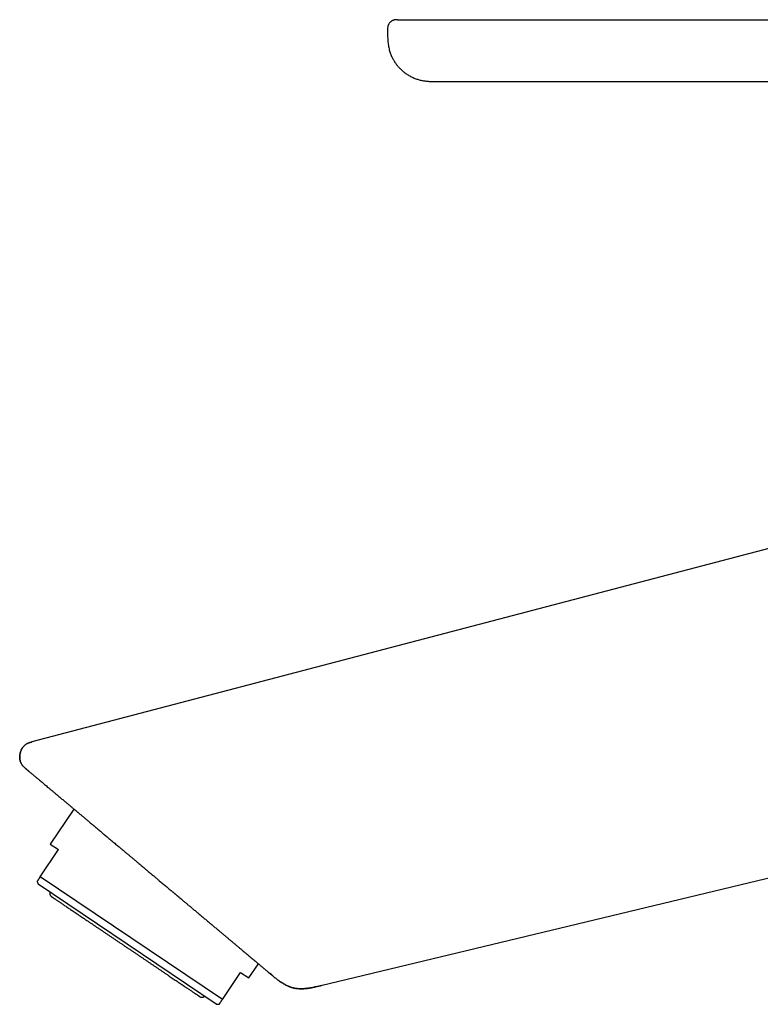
# Model space of a CAD drawing. Header units: millimetres. Extents: x 8 to 586, y 12 to 717.
# Tile 9 of 34: x 55 to 130, y 619 to 717. Entities that reach past the tile are written whole.
import ezdxf

# ---------------------------------------------------------------- set-up
doc = ezdxf.new("R2010")
doc.units = ezdxf.units.MM

msp = doc.modelspace()

# ---------------------------------------------------------------- linework, layer by layer
at = {"color": 7, "linetype": 'Continuous', "lineweight": 30}
for p, q in [((92.295, 716.457), (92.295, 716.257)), ((146.475, 668.705), (56.673, 645.104)), ((56.673, 645.104), (56.696, 645.088)), ((60.878, 638.383), (58.513, 634.877)), ((85.626, 620.694), (157.797, 638.054)), ((57.509, 631.6), (59.342, 634.318)), ((58.513, 634.877), (59.342, 634.318)), ((75.748, 619.298), (57.509, 631.6)), ((57.186, 631.121), (57.313, 630.862)), ((75.137, 618.839), (57.313, 630.862)), ((78.41, 621.456), (79.365, 622.871)), ((75.748, 619.298), (77.581, 622.015)), ((77.581, 622.015), (78.41, 621.456)), ((80.528, 621.895), (80.532, 621.891)), ((80.688, 621.761), (80.528, 621.895)), ((75.137, 618.839), (75.425, 618.819))]:
    msp.add_line(p, q, dxfattribs=at)
for points, knots in [([(93.295, 717.457), (93.285, 717.457), (93.265, 717.457), (93.239, 717.457), (93.216, 717.457), (93.196, 717.456), (93.17, 717.456), (93.136, 717.454), (93.081, 717.45), (93.011, 717.441), (92.926, 717.422), (92.84, 717.394), (92.757, 717.356), (92.679, 717.31), (92.606, 717.256), (92.54, 717.195), (92.481, 717.127), (92.43, 717.055), (92.395, 716.993), (92.372, 716.944), (92.356, 716.905), (92.34, 716.86), (92.324, 716.803), (92.31, 716.734), (92.299, 716.652), (92.294, 716.559), (92.294, 716.492), (92.294, 716.457)], [0, 0, 0, 0, 0.017649, 0.036181, 0.048928, 0.060316, 0.072267, 0.097393, 0.124059, 0.17399, 0.226454, 0.284757, 0.340839, 0.396189, 0.45166, 0.507159, 0.562709, 0.617774, 0.669688, 0.694253, 0.718079, 0.746829, 0.783049, 0.826581, 0.877287, 0.935084, 1, 1, 1, 1]), ([(93.295, 717.457), (93.295, 717.457), (93.296, 717.457), (93.307, 717.457), (93.323, 717.457), (93.347, 717.457), (93.377, 717.457), (93.414, 717.457), (93.458, 717.457), (93.508, 717.457), (93.563, 717.457), (93.622, 717.457), (93.686, 717.457), (93.756, 717.457), (93.832, 717.457), (93.914, 717.457), (94.01, 717.457), (94.123, 717.457), (94.256, 717.457), (94.399, 717.457), (94.551, 717.457), (94.714, 717.457), (94.886, 717.457), (95.075, 717.457), (95.28, 717.457), (95.502, 717.457), (95.734, 717.457), (95.975, 717.457), (96.219, 717.457), (96.463, 717.457), (96.708, 717.457), (96.96, 717.457), (97.221, 717.457), (97.489, 717.457), (97.764, 717.457), (98.024, 717.457), (98.267, 717.457), (98.492, 717.457), (98.72, 717.457), (98.95, 717.457), (99.184, 717.457), (99.42, 717.457), (99.675, 717.457), (99.951, 717.457), (100.246, 717.457), (100.546, 717.457), (100.828, 717.457), (101.091, 717.457), (101.335, 717.457), (101.576, 717.457), (101.849, 717.457), (102.153, 717.457), (102.492, 717.457), (102.832, 717.457), (103.173, 717.457), (103.401, 717.457), (103.516, 717.457)], [0, 0, 0, 0, 0.016396, 0.032799, 0.049219, 0.065665, 0.082148, 0.098677, 0.115262, 0.132565, 0.148162, 0.163724, 0.179258, 0.194773, 0.210277, 0.225777, 0.241283, 0.261669, 0.282077, 0.302526, 0.323034, 0.343622, 0.364306, 0.385298, 0.408376, 0.431359, 0.454273, 0.477144, 0.5, 0.52076, 0.541538, 0.562354, 0.583227, 0.604179, 0.625227, 0.646036, 0.662246, 0.678404, 0.694518, 0.710597, 0.726651, 0.742689, 0.758719, 0.778041, 0.797364, 0.816704, 0.836078, 0.851334, 0.866627, 0.881966, 0.896582, 0.917361, 0.938074, 0.958738, 0.979374, 1, 1, 1, 1]), ([(103.516, 717.457), (105.052, 717.457), (108.122, 717.457), (112.72, 717.457), (117.306, 717.457), (121.879, 717.457), (126.441, 717.457), (130.99, 717.457), (135.402, 717.457), (139.677, 717.457), (143.815, 717.457), (147.944, 717.457), (152.061, 717.457), (156.169, 717.457), (158.904, 717.457), (160.27, 717.457)], [0, 0, 0, 0, 0.081223, 0.162233, 0.24303, 0.323615, 0.403987, 0.484147, 0.564094, 0.637191, 0.71011, 0.782851, 0.855413, 0.927796, 1, 1, 1, 1]), ([(92.295, 716.257), (92.295, 716.168), (92.295, 715.991), (92.299, 715.731), (92.309, 715.478), (92.328, 715.234), (92.357, 714.998), (92.394, 714.771), (92.441, 714.554), (92.496, 714.346), (92.559, 714.149), (92.628, 713.962), (92.702, 713.785), (92.781, 713.62), (92.864, 713.465), (92.948, 713.321), (93.033, 713.187), (93.118, 713.064), (93.202, 712.951), (93.284, 712.847), (93.368, 712.748), (93.453, 712.653), (93.554, 712.546), (93.673, 712.431), (93.81, 712.308), (93.954, 712.19), (94.105, 712.077), (94.262, 711.971), (94.424, 711.87), (94.592, 711.777), (94.766, 711.691), (94.942, 711.613), (95.12, 711.545), (95.297, 711.485), (95.47, 711.435), (95.64, 711.393), (95.806, 711.358), (95.982, 711.328), (96.166, 711.303), (96.36, 711.284), (96.552, 711.27), (96.696, 711.264), (96.792, 711.262), (96.84, 711.26), (96.889, 711.259), (96.939, 711.259), (96.99, 711.258), (97.041, 711.258), (97.091, 711.257), (97.135, 711.257), (97.169, 711.257), (97.194, 711.257), (97.212, 711.257), (97.227, 711.257), (97.241, 711.257), (97.252, 711.257), (97.261, 711.257), (97.27, 711.257), (97.278, 711.257), (97.284, 711.257), (97.286, 711.257), (97.289, 711.257), (97.292, 711.257), (97.296, 711.257), (97.303, 711.257), (97.314, 711.257), (97.334, 711.257), (97.36, 711.257), (97.393, 711.257), (97.428, 711.257), (97.463, 711.257), (97.495, 711.257), (97.531, 711.257), (97.572, 711.257), (97.618, 711.257), (97.671, 711.257), (97.731, 711.257), (97.797, 711.257), (97.872, 711.257), (97.957, 711.257), (98.045, 711.257), (98.136, 711.257), (98.229, 711.257), (98.33, 711.257), (98.439, 711.257), (98.558, 711.257), (98.644, 711.257), (98.692, 711.257), (98.695, 711.257)], [0, 0, 0, 0, 0.021174, 0.041713, 0.06164, 0.080965, 0.099693, 0.117828, 0.135369, 0.152313, 0.168654, 0.184382, 0.199487, 0.213956, 0.227776, 0.240935, 0.253421, 0.265223, 0.276331, 0.286737, 0.296749, 0.306847, 0.317032, 0.331432, 0.345986, 0.360684, 0.375513, 0.390464, 0.405525, 0.420687, 0.435942, 0.451281, 0.466389, 0.48106, 0.495299, 0.509115, 0.522515, 0.535506, 0.551183, 0.566427, 0.581605, 0.596734, 0.600512, 0.604334, 0.608215, 0.612153, 0.616149, 0.620203, 0.624309, 0.6279, 0.630617, 0.632461, 0.633736, 0.63496, 0.63624, 0.637663, 0.639296, 0.641184, 0.644388, 0.64823, 0.652712, 0.65738, 0.662083, 0.666821, 0.671593, 0.684898, 0.698469, 0.714975, 0.731864, 0.749137, 0.76033, 0.771679, 0.783199, 0.795384, 0.808484, 0.82251, 0.836591, 0.851511, 0.867278, 0.883898, 0.901374, 0.916191, 0.931575, 0.947527, 0.964044, 0.981124, 0.998764, 1, 1, 1, 1]), ([(98.698, 711.257), (98.709, 711.257), (98.768, 711.257), (98.88, 711.257), (99.034, 711.257), (99.199, 711.257), (99.373, 711.257), (99.559, 711.257), (99.752, 711.257), (99.887, 711.257), (99.954, 711.257)], [0, 0, 0, 0, 0.032916, 0.166772, 0.299943, 0.432598, 0.573477, 0.714871, 0.856979, 1, 1, 1, 1]), ([(99.949, 711.257), (99.994, 711.257), (100.102, 711.257), (100.281, 711.257), (100.485, 711.257), (100.697, 711.257), (100.917, 711.257), (101.145, 711.257), (101.38, 711.257), (101.623, 711.257), (101.882, 711.257), (102.159, 711.257), (102.452, 711.257), (102.752, 711.257), (103.035, 711.257), (103.22, 711.257), (103.304, 711.257), (103.305, 711.257)], [0, 0, 0, 0, 0.0467558, 0.1124812, 0.1793307, 0.2472522, 0.3161896, 0.3860831, 0.4568691, 0.5284806, 0.6008473, 0.6827029, 0.765307, 0.8485491, 0.9323158, 0.9984272, 1, 1, 1, 1]), ([(103.306, 711.257), (103.329, 711.257), (103.442, 711.257), (103.647, 711.257), (103.83, 711.257), (103.921, 711.257)], [0, 0, 0, 0, 0.1103434, 0.557372, 1, 1, 1, 1]), ([(103.909, 711.257), (104.067, 711.257), (104.378, 711.257), (104.839, 711.257), (105.288, 711.257), (105.724, 711.257), (106.148, 711.257), (106.56, 711.257), (106.95, 711.257), (107.317, 711.257), (107.662, 711.257), (107.998, 711.257), (108.323, 711.257), (108.638, 711.257), (108.942, 711.257), (109.237, 711.257), (109.521, 711.257), (109.795, 711.257), (110.058, 711.257), (110.312, 711.257), (110.55, 711.257), (110.775, 711.257), (110.985, 711.257), (111.187, 711.257), (111.38, 711.257), (111.622, 711.257), (111.921, 711.257), (112.285, 711.257), (112.661, 711.257), (113.049, 711.257), (113.451, 711.257), (113.856, 711.257), (114.265, 711.257), (114.678, 711.257), (115.102, 711.257), (115.537, 711.257), (115.969, 711.257), (116.397, 711.257), (116.82, 711.257), (117.253, 711.257), (117.695, 711.257), (118.078, 711.257), (118.401, 711.257), (118.661, 711.257), (118.924, 711.257), (119.189, 711.257), (119.455, 711.257), (119.717, 711.257), (119.985, 711.257), (120.259, 711.256), (120.536, 711.256), (120.804, 711.256), (121.06, 711.256), (121.307, 711.256), (121.539, 711.256), (121.757, 711.256), (121.961, 711.256), (122.155, 711.256), (122.341, 711.256), (122.521, 711.256), (122.694, 711.256), (122.86, 711.256), (123.017, 711.256), (123.163, 711.256), (123.298, 711.256), (123.421, 711.256), (123.532, 711.256), (123.631, 711.256), (123.722, 711.256), (123.809, 711.256), (123.911, 711.256), (124.033, 711.256), (124.179, 711.256), (124.335, 711.256), (124.499, 711.256), (124.673, 711.256), (124.87, 711.256), (125.089, 711.256), (125.333, 711.256), (125.587, 711.256), (125.852, 711.256), (126.128, 711.256), (126.415, 711.256), (126.712, 711.256), (127.026, 711.255), (127.356, 711.255), (127.703, 711.255), (128.062, 711.255), (128.433, 711.255), (128.816, 711.255), (129.192, 711.255), (129.558, 711.255), (129.915, 711.255), (130.282, 711.255), (130.658, 711.255), (131.046, 711.255), (131.444, 711.255), (131.868, 711.255), (132.318, 711.254), (132.795, 711.254), (133.285, 711.254), (133.788, 711.254), (134.289, 711.254), (134.785, 711.254), (135.276, 711.254), (135.779, 711.254), (136.293, 711.254), (136.814, 711.253), (137.343, 711.253), (137.88, 711.253), (138.427, 711.253), (138.988, 711.253), (139.565, 711.253), (140.156, 711.253), (140.759, 711.253), (141.372, 711.253), (141.996, 711.252), (142.632, 711.252), (143.279, 711.252), (143.936, 711.252), (144.605, 711.252), (145.285, 711.252), (145.976, 711.252), (146.678, 711.252), (147.391, 711.252), (148.139, 711.252), (148.925, 711.251), (149.747, 711.251), (150.539, 711.251), (151.057, 711.251), (151.296, 711.251)], [0, 0, 0, 0, 0.009977, 0.019697, 0.02916, 0.038366, 0.047314, 0.056006, 0.06444, 0.071945, 0.079234, 0.086307, 0.093164, 0.099804, 0.106229, 0.112437, 0.118429, 0.124206, 0.129766, 0.135109, 0.140237, 0.144874, 0.149318, 0.153571, 0.157631, 0.161508, 0.168914, 0.176584, 0.18452, 0.19272, 0.201186, 0.209916, 0.21839, 0.227099, 0.236044, 0.245225, 0.254641, 0.263386, 0.272324, 0.281457, 0.290783, 0.300303, 0.305731, 0.31122, 0.31677, 0.32238, 0.328039, 0.333584, 0.338968, 0.345046, 0.350906, 0.356547, 0.361969, 0.367172, 0.372157, 0.376657, 0.380963, 0.385074, 0.38899, 0.392712, 0.396448, 0.399965, 0.403263, 0.406342, 0.409203, 0.411845, 0.414136, 0.416232, 0.418134, 0.419889, 0.421709, 0.424585, 0.427663, 0.430942, 0.434422, 0.438102, 0.441965, 0.446868, 0.452002, 0.457365, 0.462959, 0.468784, 0.474838, 0.481123, 0.487638, 0.494711, 0.502036, 0.509614, 0.517445, 0.525528, 0.533864, 0.541211, 0.548743, 0.556464, 0.564408, 0.572586, 0.580997, 0.589642, 0.599421, 0.609482, 0.619826, 0.630453, 0.641362, 0.651502, 0.661875, 0.67248, 0.683317, 0.694388, 0.705486, 0.71681, 0.728357, 0.740129, 0.752372, 0.764848, 0.777559, 0.790502, 0.80368, 0.81709, 0.830735, 0.844613, 0.858724, 0.873069, 0.887647, 0.902459, 0.917505, 0.932784, 0.949861, 0.96722, 0.984862, 1, 1, 1, 1]), ([(55.852, 642.613), (55.838, 642.627), (55.796, 642.669), (55.732, 642.744), (55.661, 642.841), (55.6, 642.946), (55.548, 643.058), (55.506, 643.177), (55.476, 643.302), (55.457, 643.433), (55.449, 643.567), (55.453, 643.704), (55.468, 643.841), (55.494, 643.977), (55.532, 644.111), (55.579, 644.24), (55.637, 644.364), (55.704, 644.48), (55.779, 644.587), (55.863, 644.685), (55.952, 644.771), (56.046, 644.845), (56.143, 644.909), (56.245, 644.962), (56.349, 645.007), (56.456, 645.044), (56.564, 645.076), (56.637, 645.095), (56.673, 645.105)], [0, 0, 0, 0, 0.0186385, 0.0554585, 0.0926285, 0.130331, 0.168743, 0.2080027, 0.2481848, 0.2892868, 0.3312277, 0.3738553, 0.4169603, 0.4602946, 0.5035916, 0.5465877, 0.5890437, 0.6307643, 0.671616, 0.711539, 0.7505531, 0.7873158, 0.8234588, 0.8591435, 0.8945302, 0.9297509, 0.9648923, 1, 1, 1, 1]), ([(56.701, 645.107), (56.662, 645.097), (56.586, 645.077), (56.478, 645.046), (56.38, 645.012), (56.292, 644.977), (56.215, 644.94), (56.147, 644.902), (56.087, 644.864), (56.032, 644.825), (55.981, 644.785), (55.932, 644.742), (55.886, 644.697), (55.841, 644.649), (55.791, 644.589), (55.737, 644.516), (55.682, 644.43), (55.633, 644.339), (55.584, 644.234), (55.54, 644.115), (55.502, 643.981), (55.475, 643.845), (55.459, 643.707), (55.454, 643.568), (55.461, 643.441), (55.477, 643.327), (55.498, 643.225), (55.528, 643.124), (55.565, 643.026), (55.611, 642.931), (55.666, 642.839), (55.727, 642.752), (55.793, 642.673), (55.86, 642.604), (55.912, 642.554), (55.949, 642.521), (55.971, 642.502), (55.989, 642.486), (56.002, 642.475), (56.008, 642.47), (56.012, 642.467), (56.015, 642.464), (56.019, 642.46), (56.026, 642.455), (56.033, 642.449), (56.04, 642.443), (56.047, 642.437), (56.053, 642.432), (56.059, 642.427), (56.064, 642.422), (56.071, 642.417), (56.08, 642.409), (56.094, 642.397), (56.115, 642.38), (56.141, 642.358), (56.174, 642.33), (56.213, 642.298), (56.258, 642.26), (56.311, 642.215), (56.371, 642.165), (56.439, 642.108), (56.512, 642.047), (56.59, 641.981), (56.673, 641.912), (56.762, 641.837), (56.858, 641.757), (56.958, 641.672), (57.064, 641.583), (57.175, 641.49), (57.301, 641.385), (57.443, 641.266), (57.602, 641.132), (57.768, 640.993), (57.94, 640.848), (58.122, 640.696), (58.314, 640.535), (58.516, 640.365), (58.724, 640.191), (58.938, 640.011), (59.157, 639.827), (59.357, 639.66), (59.533, 639.512), (59.682, 639.386), (59.827, 639.265), (59.968, 639.147), (60.104, 639.033), (60.235, 638.923), (60.365, 638.814), (60.493, 638.706), (60.62, 638.6), (60.739, 638.499), (60.851, 638.405), (60.949, 638.324), (61.033, 638.253), (61.105, 638.193), (61.171, 638.137), (61.236, 638.083), (61.307, 638.023), (61.391, 637.953), (61.489, 637.871), (61.595, 637.782), (61.71, 637.685), (61.833, 637.582), (61.965, 637.471), (62.1, 637.358), (62.237, 637.243), (62.375, 637.127), (62.519, 637.006), (62.668, 636.881), (62.82, 636.753), (62.974, 636.625), (63.129, 636.495), (63.343, 636.315), (63.618, 636.084), (63.956, 635.8), (64.247, 635.556), (64.489, 635.353), (64.681, 635.192), (64.871, 635.033), (65.058, 634.876), (65.237, 634.726), (65.408, 634.582), (65.571, 634.446), (65.726, 634.315), (65.859, 634.204), (65.971, 634.11), (66.062, 634.033), (66.151, 633.959), (66.236, 633.887), (66.321, 633.816), (66.415, 633.737), (66.523, 633.647), (66.644, 633.545), (66.776, 633.434), (66.909, 633.322), (67.044, 633.21), (67.178, 633.097), (67.32, 632.978), (67.468, 632.853), (67.624, 632.723), (67.793, 632.581), (67.97, 632.433), (68.151, 632.281), (68.323, 632.136), (68.489, 631.997), (68.648, 631.864), (68.8, 631.737), (68.943, 631.616), (69.078, 631.503), (69.205, 631.397), (69.323, 631.298), (69.453, 631.189), (69.598, 631.067), (69.762, 630.929), (69.927, 630.79), (70.094, 630.65), (70.264, 630.508), (70.435, 630.364), (70.626, 630.203), (70.835, 630.029), (71.056, 629.843), (71.269, 629.664), (71.474, 629.492), (71.64, 629.352), (71.738, 629.27), (71.77, 629.243)], [0, 0, 0, 0, 0.004039, 0.007777, 0.011218, 0.014365, 0.017221, 0.019789, 0.022065, 0.024348, 0.02646, 0.028594, 0.030754, 0.032939, 0.035151, 0.038519, 0.041931, 0.045366, 0.048817, 0.053424, 0.058034, 0.062664, 0.067286, 0.071877, 0.07648, 0.079944, 0.083409, 0.086869, 0.090349, 0.093863, 0.097415, 0.10101, 0.104453, 0.10765, 0.110638, 0.111621, 0.112601, 0.113533, 0.114011, 0.114265, 0.114374, 0.114483, 0.114731, 0.115048, 0.115945, 0.117234, 0.118931, 0.121005, 0.123483, 0.126362, 0.129399, 0.132475, 0.138633, 0.144942, 0.15265, 0.160573, 0.168711, 0.177668, 0.186872, 0.196321, 0.206014, 0.215951, 0.225194, 0.234637, 0.244264, 0.253925, 0.263585, 0.273246, 0.282906, 0.292567, 0.304711, 0.316853, 0.328991, 0.341121, 0.353243, 0.366092, 0.378938, 0.391784, 0.404631, 0.41748, 0.430333, 0.438922, 0.447196, 0.455132, 0.462729, 0.469987, 0.476906, 0.483485, 0.490435, 0.49696, 0.503059, 0.508733, 0.513981, 0.517806, 0.521369, 0.52467, 0.527726, 0.530889, 0.535276, 0.540057, 0.545234, 0.550806, 0.556773, 0.563136, 0.569893, 0.57613, 0.58267, 0.589512, 0.596576, 0.603681, 0.610822, 0.618, 0.625213, 0.640444, 0.655833, 0.671378, 0.679905, 0.688477, 0.697073, 0.705414, 0.713415, 0.720943, 0.728144, 0.735017, 0.741564, 0.745747, 0.749785, 0.753678, 0.757426, 0.761064, 0.764922, 0.769856, 0.775211, 0.780985, 0.78718, 0.792767, 0.798658, 0.804853, 0.811351, 0.818154, 0.825241, 0.833444, 0.8413, 0.848807, 0.855966, 0.862911, 0.869493, 0.875711, 0.881566, 0.887057, 0.892187, 0.896955, 0.904087, 0.911231, 0.918481, 0.925838, 0.9333, 0.940867, 0.948509, 0.958727, 0.968534, 0.977934, 0.986934, 0.995727, 1, 1, 1, 1]), ([(57.509, 631.6), (57.489, 631.569), (57.448, 631.508), (57.398, 631.435), (57.358, 631.376), (57.326, 631.328), (57.297, 631.285), (57.27, 631.245), (57.245, 631.208), (57.224, 631.177), (57.207, 631.152), (57.196, 631.135), (57.189, 631.125), (57.186, 631.121), (57.187, 631.122), (57.187, 631.122)], [0, 0, 0, 0, 0.103752, 0.207545, 0.280222, 0.352898, 0.425646, 0.498394, 0.582069, 0.665744, 0.749556, 0.833368, 0.907853, 0.982338, 1, 1, 1, 1]), ([(58.484, 630.072), (58.483, 630.067), (58.474, 630.047), (58.467, 630.011), (58.461, 629.968), (58.46, 629.93), (58.462, 629.898), (58.466, 629.869), (58.472, 629.842), (58.48, 629.815), (58.489, 629.789), (58.501, 629.763), (58.516, 629.736), (58.535, 629.705), (58.561, 629.672), (58.595, 629.638), (58.622, 629.618), (58.637, 629.607)], [0, 0, 0, 0, 0.029429, 0.12327, 0.205758, 0.276936, 0.336855, 0.389906, 0.442805, 0.495641, 0.548429, 0.601179, 0.657537, 0.72544, 0.805187, 0.896754, 1, 1, 1, 1]), ([(58.637, 629.607), (58.638, 629.606), (58.64, 629.605), (58.655, 629.594), (58.68, 629.578), (58.715, 629.554), (58.76, 629.524), (58.814, 629.488), (58.875, 629.446), (58.944, 629.4), (59.021, 629.348), (59.107, 629.29), (59.203, 629.225), (59.31, 629.153), (59.428, 629.074), (59.554, 628.988), (59.689, 628.897), (59.833, 628.8), (59.983, 628.699), (60.137, 628.595), (60.295, 628.489), (60.46, 628.377), (60.631, 628.262), (60.813, 628.139), (61.005, 628.009), (61.208, 627.873), (61.417, 627.732), (61.632, 627.587), (61.853, 627.437), (62.076, 627.287), (62.299, 627.137), (62.522, 626.986), (62.75, 626.833), (62.981, 626.676), (63.222, 626.514), (63.47, 626.347), (63.727, 626.174), (63.986, 625.999), (64.249, 625.822), (64.514, 625.643), (64.776, 625.466), (65.035, 625.292), (65.289, 625.12), (65.544, 624.948), (65.8, 624.775), (65.972, 624.66), (66.057, 624.602)], [0, 0, 0, 0, 0.023352, 0.046659, 0.069951, 0.093261, 0.116619, 0.139998, 0.161985, 0.18395, 0.205918, 0.227915, 0.249969, 0.273328, 0.29664, 0.319938, 0.343251, 0.366612, 0.390001, 0.412, 0.433971, 0.455939, 0.477933, 0.499976, 0.523344, 0.54666, 0.569956, 0.593264, 0.616615, 0.639997, 0.661992, 0.683962, 0.705931, 0.727927, 0.749976, 0.773328, 0.796639, 0.819941, 0.843265, 0.866641, 0.890017, 0.911995, 0.933956, 0.955927, 0.977933, 1, 1, 1, 1]), ([(70.792, 630.064), (70.876, 629.993), (71.045, 629.852), (71.298, 629.64), (71.55, 629.429), (71.801, 629.217), (72.052, 629.007), (72.302, 628.797), (72.551, 628.589), (72.81, 628.371), (73.08, 628.145), (73.318, 627.945), (73.513, 627.781), (73.667, 627.653), (73.819, 627.525), (73.97, 627.398), (74.121, 627.271), (74.271, 627.146), (74.419, 627.021), (74.567, 626.897), (74.715, 626.773), (74.862, 626.649), (75.008, 626.527), (75.16, 626.399), (75.262, 626.314), (75.316, 626.268)], [0, 0, 0, 0, 0.052541, 0.105119, 0.157907, 0.210694, 0.263635, 0.316576, 0.36973, 0.422922, 0.48411, 0.545357, 0.579427, 0.613498, 0.647609, 0.681721, 0.716081, 0.750441, 0.784843, 0.819245, 0.854251, 0.889256, 0.924307, 0.959357, 1, 1, 1, 1]), ([(75.316, 626.268), (75.321, 626.264), (75.416, 626.184), (75.599, 626.031), (75.863, 625.809), (76.123, 625.591), (76.378, 625.377), (76.629, 625.167), (76.869, 624.965), (77.1, 624.771), (77.32, 624.586), (77.535, 624.406), (77.743, 624.231), (77.949, 624.059), (78.152, 623.888), (78.351, 623.721), (78.542, 623.562), (78.724, 623.409), (78.897, 623.263), (79.06, 623.127), (79.211, 623), (79.352, 622.881), (79.487, 622.769), (79.613, 622.662), (79.735, 622.56), (79.852, 622.462), (79.961, 622.37), (80.062, 622.285), (80.155, 622.208), (80.238, 622.138), (80.298, 622.088), (80.34, 622.053), (80.368, 622.029), (80.394, 622.007), (80.418, 621.987), (80.44, 621.969), (80.46, 621.951), (80.48, 621.935), (80.497, 621.921), (80.512, 621.908), (80.525, 621.897), (80.537, 621.888), (80.547, 621.879), (80.556, 621.871), (80.564, 621.864), (80.572, 621.858), (80.576, 621.854), (80.582, 621.85), (80.591, 621.842), (80.602, 621.833), (80.617, 621.82), (80.635, 621.805), (80.652, 621.791), (80.673, 621.773), (80.701, 621.75), (80.736, 621.721), (80.775, 621.688), (80.847, 621.629), (80.953, 621.542), (81.094, 621.429), (81.243, 621.312), (81.4, 621.195), (81.56, 621.081), (81.722, 620.973), (81.882, 620.873), (82.04, 620.783), (82.191, 620.706), (82.336, 620.639), (82.476, 620.582), (82.6, 620.538), (82.705, 620.505), (82.791, 620.481), (82.874, 620.461), (82.949, 620.444), (83.016, 620.432), (83.077, 620.422), (83.132, 620.414), (83.183, 620.408), (83.221, 620.404), (83.258, 620.4), (83.292, 620.397), (83.328, 620.394), (83.371, 620.391), (83.423, 620.387), (83.484, 620.384), (83.546, 620.381), (83.608, 620.379), (83.67, 620.378), (83.733, 620.378), (83.797, 620.379), (83.861, 620.381), (83.923, 620.385), (83.988, 620.389), (84.055, 620.394), (84.125, 620.401), (84.193, 620.409), (84.26, 620.417), (84.326, 620.426), (84.397, 620.436), (84.476, 620.449), (84.565, 620.464), (84.663, 620.482), (84.769, 620.502), (84.885, 620.526), (85.017, 620.554), (85.168, 620.588), (85.339, 620.628), (85.496, 620.665), (85.596, 620.689), (85.635, 620.699)], [0, 0, 0, 0, 0.001122, 0.023361, 0.04551, 0.067574, 0.089557, 0.111446, 0.133231, 0.153666, 0.173993, 0.194208, 0.214309, 0.234297, 0.255374, 0.276331, 0.297177, 0.317918, 0.338554, 0.359096, 0.378388, 0.397605, 0.416744, 0.435814, 0.454825, 0.474934, 0.495003, 0.515046, 0.535069, 0.555069, 0.575042, 0.583822, 0.592596, 0.601364, 0.610126, 0.618812, 0.627068, 0.636184, 0.644634, 0.652417, 0.65953, 0.666176, 0.672105, 0.677318, 0.681813, 0.685591, 0.687588, 0.689279, 0.690049, 0.690811, 0.692442, 0.693496, 0.694684, 0.69616, 0.698107, 0.700653, 0.703589, 0.706599, 0.716135, 0.72615, 0.736576, 0.747364, 0.758443, 0.769144, 0.779501, 0.789532, 0.799283, 0.80754, 0.815849, 0.82423, 0.829213, 0.834198, 0.838905, 0.843302, 0.847058, 0.850611, 0.853993, 0.857239, 0.860382, 0.862292, 0.864216, 0.866211, 0.868329, 0.871422, 0.874901, 0.878832, 0.882598, 0.886755, 0.891082, 0.895254, 0.899273, 0.903146, 0.906878, 0.911067, 0.915092, 0.918972, 0.922728, 0.926383, 0.930038, 0.934534, 0.93951, 0.944977, 0.950945, 0.957423, 0.964421, 0.97334, 0.982987, 0.99335, 1, 1, 1, 1]), ([(66.057, 624.602), (66.148, 624.54), (66.33, 624.418), (66.601, 624.235), (66.872, 624.052), (67.141, 623.871), (67.41, 623.69), (67.671, 623.513), (67.926, 623.341), (68.173, 623.175), (68.417, 623.01), (68.659, 622.847), (68.903, 622.683), (69.147, 622.518), (69.392, 622.352), (69.633, 622.19), (69.869, 622.031), (70.1, 621.875), (70.321, 621.726), (70.532, 621.583), (70.734, 621.447), (70.93, 621.315), (71.12, 621.187), (71.309, 621.06), (71.494, 620.935), (71.675, 620.812), (71.849, 620.695), (72.015, 620.583), (72.173, 620.477), (72.32, 620.377), (72.457, 620.285), (72.583, 620.2), (72.701, 620.121), (72.811, 620.046), (72.915, 619.976), (73.013, 619.91), (73.103, 619.849), (73.184, 619.795), (73.255, 619.747), (73.317, 619.705), (73.368, 619.671), (73.408, 619.644), (73.439, 619.623), (73.461, 619.608), (73.475, 619.598), (73.477, 619.597), (73.478, 619.597)], [0, 0, 0, 0, 0.023391, 0.04672, 0.070018, 0.093316, 0.116645, 0.140028, 0.162038, 0.184016, 0.205989, 0.227983, 0.250024, 0.273385, 0.296698, 0.319995, 0.343308, 0.366668, 0.390046, 0.412035, 0.434, 0.455969, 0.477968, 0.500023, 0.523379, 0.546689, 0.569986, 0.593301, 0.616665, 0.640053, 0.662049, 0.684019, 0.705988, 0.727984, 0.750031, 0.773396, 0.796711, 0.820006, 0.843313, 0.866664, 0.890045, 0.912038, 0.934004, 0.955969, 0.977959, 1, 1, 1, 1]), ([(85.656, 620.701), (85.576, 620.682), (85.412, 620.642), (85.165, 620.585), (84.917, 620.53), (84.672, 620.48), (84.431, 620.438), (84.206, 620.407), (83.996, 620.385), (83.802, 620.373), (83.611, 620.369), (83.424, 620.375), (83.24, 620.391), (83.059, 620.417), (82.881, 620.453), (82.705, 620.5), (82.532, 620.557), (82.36, 620.625), (82.19, 620.703), (82.021, 620.792), (81.852, 620.89), (81.705, 620.982), (81.616, 621.044), (81.581, 621.068)], [0, 0, 0, 0, 0.05801, 0.11873, 0.178606, 0.237344, 0.294738, 0.350675, 0.397441, 0.443158, 0.48791, 0.531827, 0.575081, 0.617871, 0.660424, 0.702977, 0.745768, 0.78902, 0.832938, 0.877689, 0.923405, 0.970171, 1, 1, 1, 1]), ([(73.478, 619.597), (73.492, 619.588), (73.518, 619.572), (73.557, 619.555), (73.588, 619.544), (73.623, 619.536), (73.664, 619.529), (73.706, 619.528), (73.742, 619.53), (73.775, 619.535), (73.812, 619.543), (73.854, 619.558), (73.899, 619.58), (73.938, 619.604), (73.959, 619.623), (73.966, 619.629)], [0, 0, 0, 0, 0.095733, 0.175247, 0.238427, 0.286678, 0.378922, 0.473374, 0.524607, 0.586598, 0.659623, 0.743727, 0.838982, 0.945462, 1, 1, 1, 1]), ([(75.426, 618.82), (75.426, 618.82), (75.426, 618.82), (75.43, 618.826), (75.437, 618.836), (75.445, 618.848), (75.455, 618.863), (75.468, 618.883), (75.487, 618.911), (75.513, 618.949), (75.543, 618.993), (75.576, 619.043), (75.614, 619.098), (75.655, 619.159), (75.699, 619.225), (75.732, 619.274), (75.748, 619.298)], [0, 0, 0, 0, 0.056929, 0.13152, 0.185897, 0.240273, 0.29469, 0.349107, 0.430242, 0.511407, 0.592725, 0.674043, 0.755462, 0.836882, 0.918431, 1, 1, 1, 1])]:
    msp.add_open_spline(points, degree=3, knots=knots, dxfattribs=at)

doc.saveas('drawing.dxf')
